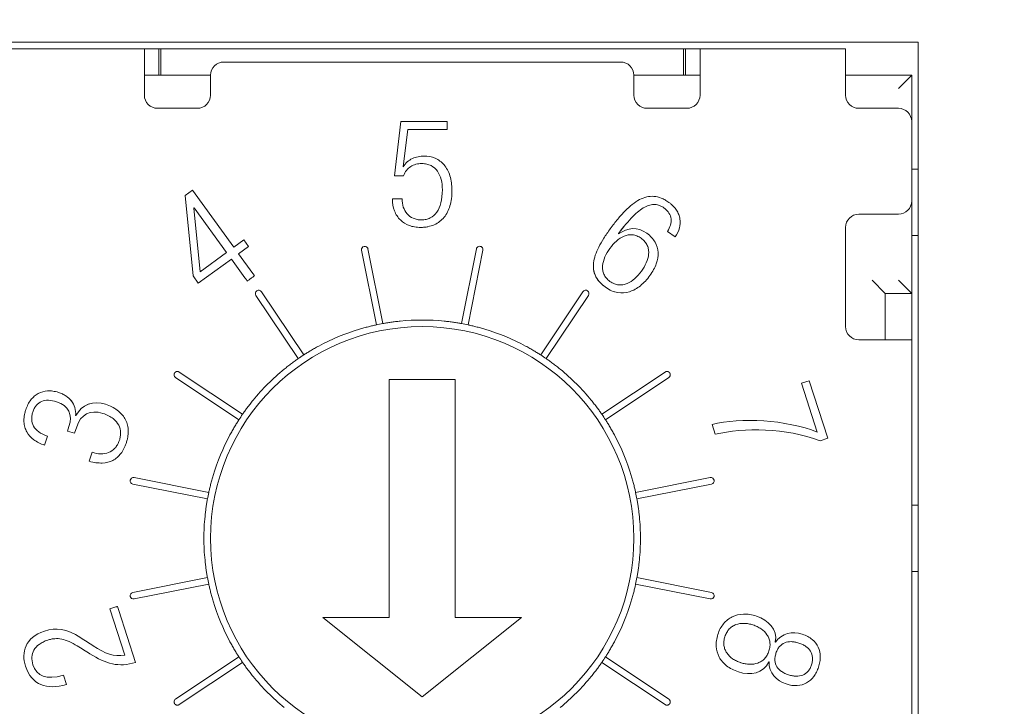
# Model space of a CAD drawing. Header units: millimetres. Extents: x 2293 to 4250, y -591 to 894.
# Tile 51 of 117: x 3457.06 to 3464.5, y 720.56 to 725.75. Entities that reach past the tile are written whole.
import ezdxf

# ---------------------------------------------------------------- set-up
doc = ezdxf.new("R2010")
doc.units = ezdxf.units.MM
doc.header["$PDSIZE"] = -1
doc.layers.add('1', color=7, linetype='Continuous', lineweight=13)
doc.dimstyles.new('ISO-25', dxfattribs={"dimtxt": 2.5, "dimasz": 2.5, "dimexe": 1.25, "dimexo": 0.625, "dimtad": 1, "dimtxsty": 'Standard', "dimcen": 2.5, "dimadec": 0, "dimazin": 0, "dimtfac": 1, "dimtmove": 0, "dimatfit": 3, "dimfxl": 1, "dimarcsym": 0})

# ---------------------------------------------------------------- blocks, each defined once
blk = doc.blocks.new('*D69')
at = {"color": 0, "lineweight": -2}
for p, q in [((3600.8544, 737.0822), (3424.0121, 737.0822)), ((3426.0121, 733.0022), (3426.0121, 722.8562)), ((3426.0121, 706.1622), (3426.0121, 716.3082)), ((3435.1544, 702.0822), (3424.0121, 702.0822))]:
    blk.add_line(p, q, dxfattribs=at)
at = {"color": 0}
for points in [[(3426.6921, 733.0022), (3425.3321, 733.0022), (3426.0121, 737.0822)], [(3425.3321, 706.1622), (3426.6921, 706.1622), (3426.0121, 702.0822)]]:
    blk.add_solid(points, dxfattribs=at)
at = {"layer": 'Defpoints', "color": 0}
for p in [(3426.0121, 737.0822), (3600.8544, 737.0822), (3435.1544, 702.0822)]:
    blk.add_point(p, dxfattribs=at)
at = {"color": 0, "insert": (3426.0121, 719.5822), "char_height": 3.5, "attachment_point": 5}
blk.add_mtext('(35)', dxfattribs=at)
blk = doc.blocks.new('*D70')
at = {"color": 0, "lineweight": -2}
for p, q in [((3600.8544, 737.0822), (3600.8544, 655.9329)), ((3435.1544, 702.0822), (3435.1544, 655.9329)), ((3439.2344, 657.9329), (3596.7744, 657.9329))]:
    blk.add_line(p, q, dxfattribs=at)
at = {"color": 0}
for points in [[(3439.2344, 658.6129), (3439.2344, 657.2529), (3435.1544, 657.9329)], [(3596.7744, 657.2529), (3596.7744, 658.6129), (3600.8544, 657.9329)]]:
    blk.add_solid(points, dxfattribs=at)
at = {"layer": 'Defpoints', "color": 0}
for p in [(3600.8544, 737.0822), (3435.1544, 702.0822), (3600.8544, 657.9329)]:
    blk.add_point(p, dxfattribs=at)
at = {"color": 0, "insert": (3518.0044, 661.4985), "char_height": 3.5, "attachment_point": 5}
blk.add_mtext('(165,7)', dxfattribs=at)

msp = doc.modelspace()

# ---------------------------------------------------------------- linework, layer by layer
at = {"layer": '1', "color": 7, "linetype": 'Continuous', "lineweight": 18}
for p, q in [((3456.3544, 725.5822), (3463.8544, 725.5822)), ((3463.8544, 725.5822), (3463.8544, 718.0822)), ((3458.0044, 725.5322), (3456.9044, 725.5322)), ((3458.0044, 725.5322), (3458.1044, 725.5322)), ((3458.0044, 725.5322), (3458.0044, 725.2322)), ((3458.1044, 725.5322), (3458.1134, 725.5322)), ((3458.1134, 725.5322), (3462.0954, 725.5322)), ((3458.1294, 725.3322), (3458.1294, 725.5322)), ((3462.0794, 725.5322), (3458.1294, 725.5322)), ((3462.0794, 725.5322), (3462.0794, 725.3322)), ((3462.0954, 725.5322), (3462.1044, 725.5322)), ((3462.1044, 725.5322), (3462.2044, 725.5322)), ((3463.3044, 725.5322), (3462.2044, 725.5322)), ((3462.2044, 725.2322), (3462.2044, 725.5322)), ((3463.3044, 725.5322), (3463.3044, 725.2322)), ((3458.6044, 725.4322), (3461.6044, 725.4322)), ((3458.5045, 725.3322), (3458.0044, 725.3322)), ((3458.5044, 725.1822), (3458.5044, 725.3322)), ((3462.2044, 725.3322), (3461.7043, 725.3322)), ((3461.7044, 725.3322), (3461.7044, 725.1822)), ((3463.8044, 725.3322), (3463.3043, 725.3322)), ((3463.8044, 725.3322), (3463.7044, 725.2322)), ((3463.8044, 724.9822), (3463.8044, 725.3322)), ((3458.0044, 725.2322), (3458.0044, 725.1822)), ((3462.2044, 725.1822), (3462.2044, 725.2322)), ((3463.3044, 725.2322), (3463.3044, 725.1822)), ((3458.1044, 725.0822), (3458.4044, 725.0822)), ((3461.8044, 725.0822), (3462.1044, 725.0822)), ((3463.4044, 725.0822), (3463.7044, 725.0822)), ((3459.895, 724.5709), (3459.9418, 724.9822)), ((3459.9418, 724.9822), (3460.2923, 724.9822)), ((3460.2923, 724.9822), (3460.2923, 724.9214)), ((3463.8044, 724.3822), (3463.8044, 724.9822)), ((3459.9962, 724.9214), (3459.9607, 724.642)), ((3460.2923, 724.9214), (3459.9962, 724.9214)), ((3459.9607, 724.642), (3459.9633, 724.6398)), ((3463.8044, 724.6222), (3463.8544, 724.6222)), ((3459.9633, 724.5709), (3459.895, 724.5709)), ((3458.3125, 724.4239), (3458.3673, 724.4638)), ((3458.3673, 724.4638), (3458.681, 724.032)), ((3458.3723, 723.8163), (3458.3125, 724.4239)), ((3459.8794, 724.3992), (3459.952, 724.3992)), ((3463.8044, 723.6822), (3463.8044, 724.3822)), ((3458.3805, 724.3303), (3458.3783, 724.3288)), ((3458.3783, 724.3288), (3458.426, 723.8467)), ((3458.6262, 723.9922), (3458.3805, 724.3303)), ((3463.7044, 724.2822), (3463.4044, 724.2822)), ((3461.5885, 724.1368), (3461.5891, 724.133)), ((3462.0164, 724.1101), (3461.9585, 724.1521)), ((3463.3044, 724.1822), (3463.3044, 723.4322)), ((3458.681, 724.032), (3458.7568, 724.087)), ((3458.7568, 724.087), (3458.7925, 724.0378)), ((3463.8544, 724.1222), (3463.8044, 724.1222)), ((3458.426, 723.8467), (3458.6262, 723.9922)), ((3458.7925, 724.0378), (3458.7168, 723.9828)), ((3459.6458, 724.0096), (3459.758, 723.4454)), ((3459.8071, 723.4552), (3459.6948, 724.0193)), ((3460.514, 724.0193), (3460.4017, 723.4552)), ((3460.4508, 723.4454), (3460.563, 724.0096)), ((3458.6619, 723.943), (3458.4121, 723.7615)), ((3458.7651, 723.801), (3458.6619, 723.943)), ((3458.7168, 723.9828), (3458.8253, 723.8335)), ((3458.4121, 723.7615), (3458.3723, 723.8163)), ((3463.6044, 723.6822), (3463.5044, 723.7822)), ((3463.8044, 723.6822), (3463.7044, 723.7822)), ((3459.2086, 723.2179), (3458.889, 723.6961)), ((3461.3198, 723.6961), (3461.0002, 723.2179)), ((3458.8475, 723.6683), (3459.167, 723.1901)), ((3461.0418, 723.1901), (3461.3613, 723.6683)), ((3463.6044, 723.3321), (3463.6044, 723.6822)), ((3463.6044, 723.6822), (3463.8044, 723.6822)), ((3463.8044, 723.6822), (3463.8044, 723.3321)), ((3463.4044, 723.3322), (3463.5044, 723.3322)), ((3463.5044, 723.3322), (3463.8044, 723.3322)), ((3463.8044, 720.3322), (3463.8044, 723.3322)), ((3458.2405, 723.0476), (3458.7187, 722.728)), ((3458.7465, 722.7696), (3458.2683, 723.0891)), ((3459.8544, 721.2329), (3459.8544, 723.0315)), ((3459.8544, 723.0315), (3460.3544, 723.0315)), ((3460.3544, 723.0315), (3460.3544, 721.2329)), ((3461.9405, 723.0891), (3461.4623, 722.7696)), ((3461.4901, 722.728), (3461.9684, 723.0476)), ((3462.9707, 723.004), (3463.0295, 723.0231)), ((3463.0295, 723.0231), (3463.1709, 722.5881)), ((3463.0908, 722.6345), (3462.9707, 723.004)), ((3457.4849, 722.7602), (3457.4874, 722.7594)), ((3457.4233, 722.6426), (3457.4347, 722.6779)), ((3457.4929, 722.6752), (3457.4769, 722.6258)), ((3462.3198, 722.6188), (3462.2958, 722.6927)), ((3457.2721, 722.6043), (3457.2502, 722.5368)), ((3457.4769, 722.6258), (3457.4233, 722.6426)), ((3463.1709, 722.5881), (3463.1121, 722.569)), ((3457.5877, 722.4148), (3457.6096, 722.4824)), ((3458.4912, 722.1786), (3457.927, 722.2908)), ((3462.2818, 722.2908), (3461.7176, 722.1786)), ((3457.9173, 722.2418), (3458.4814, 722.1295)), ((3461.7274, 722.1295), (3462.2915, 722.2418)), ((3463.8044, 722.0822), (3463.8544, 722.0822)), ((3458.4814, 721.5349), (3457.9173, 721.4226)), ((3462.2915, 721.4226), (3461.7274, 721.5349)), ((3463.8544, 721.5822), (3463.8044, 721.5822)), ((3457.927, 721.3736), (3458.4912, 721.4858)), ((3461.7176, 721.4858), (3462.2818, 721.3736)), ((3457.7429, 721.2984), (3457.7895, 721.3136)), ((3457.8566, 720.9487), (3457.7429, 721.2984)), ((3457.8105, 721.2873), (3457.938, 720.8948)), ((3459.3544, 721.2329), (3459.8544, 721.2329)), ((3460.1044, 720.6329), (3459.3544, 721.2329)), ((3460.8544, 721.2329), (3460.1044, 720.6329)), ((3460.3544, 721.2329), (3460.8544, 721.2329)), ((3462.7731, 721.0486), (3462.7751, 721.048)), ((3458.7187, 720.9364), (3458.2405, 720.6168)), ((3461.9684, 720.6168), (3461.4901, 720.9364)), ((3458.2683, 720.5753), (3458.7465, 720.8948)), ((3461.4623, 720.8948), (3461.9405, 720.5753)), ((3462.7261, 720.8973), (3462.7241, 720.898)), ((3457.3925, 720.7968), (3457.4148, 720.7282))]:
    msp.add_line(p, q, dxfattribs=at)
at = {"layer": '1', "color": 92, "linetype": 'Continuous', "lineweight": 13}
for p, q in [((3456.9044, 725.5322), (3458.0044, 725.5322)), ((3458.1134, 725.5322), (3458.1134, 725.3322)), ((3462.0954, 725.5322), (3462.0954, 725.3322)), ((3462.2044, 725.5322), (3463.3044, 725.5322)), ((3463.6044, 723.6822), (3463.8044, 723.6822)), ((3463.8044, 720.3322), (3463.8044, 723.3322))]:
    msp.add_line(p, q, dxfattribs=at)
at = {"layer": '1', "color": 7, "linetype": 'Continuous', "lineweight": 18}
for centre, radius, start, end in [((3458.6044, 725.3322), 0.1, 90, 180), ((3461.6044, 725.3322), 0.1, 0, 90), ((3458.1044, 725.1822), 0.1, 180, 270), ((3458.4044, 725.1822), 0.1, 270, 0), ((3461.8044, 725.1822), 0.1, 180, 270), ((3462.1044, 725.1822), 0.1, 270, 0), ((3463.4044, 725.1822), 0.1, 180, 270), ((3463.7044, 724.9822), 0.1, 0, 90), ((3463.7044, 724.3822), 0.1, 270, 0), ((3463.4044, 724.1822), 0.1, 90, 180), ((3459.6703, 724.0144), 0.025, 11.25, 191.25), ((3460.5385, 724.0144), 0.025, 348.75, 168.75), ((3458.8683, 723.6822), 0.025, 33.75, 213.75), ((3461.3405, 723.6822), 0.025, 326.25, 146.25), ((3460.1044, 721.8322), 1.65, 84.22007, 95.77993), ((3460.1044, 721.8322), 1.6, 0, 180), ((3460.1044, 721.8322), 1.65, 106.72007, 118.27993), ((3460.1044, 721.8322), 1.65, 100.38185, 102.11815), ((3460.1044, 721.8322), 1.65, 77.88185, 79.61815), ((3460.1044, 721.8322), 1.65, 61.72007, 73.27993), ((3463.4044, 723.4322), 0.1, 180, 270), ((3460.1044, 721.8322), 1.65, 122.88185, 124.61815), ((3460.1044, 721.8322), 1.65, 55.38185, 57.11815), ((3460.1044, 721.8322), 1.65, 129.22007, 140.77993), ((3460.1044, 721.8322), 1.65, 39.22007, 50.77993), ((3458.2544, 723.0683), 0.025, 180, 236.25), ((3460.1044, 721.8322), 1.65, 145.38185, 147.11815), ((3460.1044, 721.8322), 1.65, 32.88185, 34.61815), ((3460.1044, 721.8322), 1.65, 151.72007, 163.27993), ((3460.1044, 721.8322), 1.65, 16.72007, 28.27993), ((3457.9222, 722.2663), 0.025, 78.75, 258.75), ((3462.2866, 722.2663), 0.025, 281.25, 101.25), ((3460.1044, 721.8322), 1.65, 167.88185, 169.61815), ((3460.1044, 721.8322), 1.65, 10.38185, 12.11815), ((3460.1044, 721.8322), 1.65, 174.22007, 180), ((3460.1044, 721.8322), 1.65, 0, 5.77993), ((3460.1044, 721.8322), 1.65, 180, 185.77993), ((3460.1044, 721.8322), 1.6, 180, 0), ((3460.1044, 721.8322), 1.65, 354.22007, 0), ((3460.1044, 721.8322), 1.65, 190.38185, 192.11815), ((3460.1044, 721.8322), 1.65, 347.88185, 349.61815), ((3457.9222, 721.3981), 0.025, 101.25, 281.25), ((3462.2866, 721.3981), 0.025, 258.75, 78.75), ((3460.1044, 721.8322), 1.65, 196.72007, 208.27993), ((3460.1044, 721.8322), 1.65, 331.72007, 343.27993), ((3460.1044, 721.8322), 1.65, 212.88185, 214.61815), ((3460.1044, 721.8322), 1.65, 325.38185, 327.11815), ((3460.1044, 721.8322), 1.65, 219.22007, 230.77993), ((3460.1044, 721.8322), 1.65, 309.22007, 320.77993), ((3458.2544, 720.5961), 0.025, 123.75, 180)]:
    msp.add_arc(centre, radius, start, end, dxfattribs=at)
for points, knots in [([(3459.8794, 724.3992), (3459.8794, 724.3643), (3459.8905, 724.3023), (3459.9356, 724.234), (3459.9925, 724.1989), (3460.0467, 724.1846), (3460.0865, 724.1815), (3460.121, 724.1831), (3460.1565, 724.1883), (3460.1967, 724.2009), (3460.2374, 724.2252), (3460.2709, 724.2577), (3460.297, 724.2978), (3460.3157, 724.3445), (3460.325, 724.3884), (3460.3288, 724.426), (3460.3298, 724.4569), (3460.3287, 724.4885), (3460.3247, 724.5286), (3460.3149, 724.5738), (3460.2961, 724.6194), (3460.2624, 724.669), (3460.206, 724.7101), (3460.135, 724.7239), (3460.073, 724.7183), (3460.0144, 724.6996), (3459.9784, 724.6691), (3459.9633, 724.6398)], [0, 0, 0, 0, 0.057174, 0.114348, 0.171523, 0.20011, 0.228697, 0.246923, 0.265149, 0.3016, 0.338052, 0.374504, 0.410955, 0.447407, 0.483859, 0.502085, 0.52031, 0.540623, 0.560935, 0.60156, 0.642184, 0.682809, 0.764058, 0.845307, 0.88398, 0.922654, 1, 1, 1, 1]), ([(3459.9633, 724.6398), (3459.9784, 724.6691), (3460.0144, 724.6996), (3460.073, 724.7183), (3460.135, 724.7239), (3460.206, 724.7101), (3460.2624, 724.669), (3460.2961, 724.6194), (3460.3149, 724.5738), (3460.3247, 724.5286), (3460.3287, 724.4885), (3460.3298, 724.4569), (3460.3288, 724.426), (3460.325, 724.3884), (3460.3157, 724.3445), (3460.297, 724.2978), (3460.2709, 724.2577), (3460.2374, 724.2252), (3460.1967, 724.2009), (3460.1565, 724.1883), (3460.121, 724.1831), (3460.0865, 724.1815), (3460.0467, 724.1846), (3459.9925, 724.1989), (3459.9356, 724.234), (3459.8905, 724.3023), (3459.8794, 724.3643), (3459.8794, 724.3992)], [0, 0, 0, 0, 0.077346, 0.11602, 0.154693, 0.235942, 0.317191, 0.357816, 0.39844, 0.439065, 0.459377, 0.47969, 0.497915, 0.516141, 0.552593, 0.589045, 0.625496, 0.661948, 0.6984, 0.734851, 0.753077, 0.771303, 0.79989, 0.828477, 0.885652, 0.942826, 1, 1, 1, 1]), ([(3459.9633, 724.5709), (3459.9747, 724.6035), (3460.0037, 724.6386), (3460.05, 724.6582), (3460.0787, 724.6637), (3460.1073, 724.6653), (3460.14, 724.6618), (3460.1827, 724.6466), (3460.2229, 724.6108), (3460.2508, 724.5471), (3460.2568, 724.4947), (3460.2568, 724.467)], [0, 0, 0, 0, 0.178914, 0.268371, 0.313099, 0.357827, 0.438099, 0.518371, 0.678914, 0.839457, 1, 1, 1, 1]), ([(3460.2568, 724.467), (3460.2568, 724.4947), (3460.2508, 724.5471), (3460.2229, 724.6108), (3460.1827, 724.6466), (3460.14, 724.6618), (3460.1073, 724.6653), (3460.0787, 724.6637), (3460.05, 724.6582), (3460.0037, 724.6386), (3459.9747, 724.6035), (3459.9633, 724.5709)], [0, 0, 0, 0, 0.160543, 0.321086, 0.481629, 0.561901, 0.642173, 0.686901, 0.731629, 0.821086, 1, 1, 1, 1]), ([(3460.2568, 724.467), (3460.2568, 724.4296), (3460.2491, 724.3636), (3460.2174, 724.2921), (3460.1758, 724.2558), (3460.1351, 724.2412), (3460.1, 724.2376), (3460.0652, 724.2409), (3460.0257, 724.2533), (3459.9869, 724.2824), (3459.9585, 724.3341), (3459.952, 724.3767), (3459.952, 724.3992)], [0, 0, 0, 0, 0.12465, 0.2493, 0.37395, 0.436275, 0.498599, 0.561275, 0.62395, 0.7493, 0.87465, 1, 1, 1, 1]), ([(3459.952, 724.3992), (3459.952, 724.3767), (3459.9585, 724.3341), (3459.9869, 724.2824), (3460.0257, 724.2533), (3460.0652, 724.2409), (3460.1, 724.2376), (3460.1351, 724.2412), (3460.1758, 724.2558), (3460.2174, 724.2921), (3460.2491, 724.3636), (3460.2568, 724.4296), (3460.2568, 724.467)], [0, 0, 0, 0, 0.12535, 0.2507, 0.37605, 0.438725, 0.501401, 0.563725, 0.62605, 0.7507, 0.87535, 1, 1, 1, 1]), ([(3462.0164, 724.1101), (3462.0315, 724.1322), (3462.0532, 724.1778), (3462.0571, 724.2354), (3462.0452, 724.2801), (3462.0284, 724.3124), (3462.0075, 724.338), (3461.9868, 724.3574), (3461.9656, 724.3741), (3461.9399, 724.3907), (3461.9025, 724.4086), (3461.8561, 724.4195), (3461.8014, 724.415), (3461.7471, 724.3944), (3461.6928, 724.3586), (3461.6382, 724.3092), (3461.5921, 724.2574), (3461.5548, 724.2105), (3461.5266, 724.1726), (3461.4999, 724.1348), (3461.4689, 724.0878), (3461.437, 724.0322), (3461.4108, 723.9708), (3461.3929, 723.8955), (3461.4045, 723.8126), (3461.4542, 723.7563), (3461.4902, 723.7301)], [0, 0, 0, 0, 0.062877, 0.125753, 0.157192, 0.18863, 0.220068, 0.235788, 0.251507, 0.275386, 0.299266, 0.347026, 0.394785, 0.442545, 0.490304, 0.538064, 0.585823, 0.609703, 0.633583, 0.656484, 0.679385, 0.725187, 0.770989, 0.816791, 0.908396, 1, 1, 1, 1]), ([(3461.4111, 723.8228), (3461.3992, 723.8513), (3461.3936, 723.8986), (3461.4108, 723.9708), (3461.437, 724.0322), (3461.4689, 724.0878), (3461.4999, 724.1348), (3461.5266, 724.1726), (3461.5548, 724.2105), (3461.5921, 724.2574), (3461.6382, 724.3092), (3461.6928, 724.3586), (3461.7471, 724.3944), (3461.8014, 724.415), (3461.8561, 724.4195), (3461.9025, 724.4086), (3461.9399, 724.3907), (3461.9656, 724.3741), (3461.9868, 724.3574), (3462.0075, 724.338), (3462.0284, 724.3124), (3462.0452, 724.2801), (3462.0571, 724.2354), (3462.0532, 724.1778), (3462.0315, 724.1322), (3462.0164, 724.1101), (3462.0164, 724.1101)], [0, 0, 0, 0, 0.093274, 0.14412, 0.194965, 0.24581, 0.271233, 0.296656, 0.323165, 0.349674, 0.402692, 0.45571, 0.508728, 0.561746, 0.614764, 0.667783, 0.694292, 0.720801, 0.738251, 0.755701, 0.790601, 0.8255, 0.8604, 0.9302, 0.999991, 1, 1, 1, 1]), ([(3461.5885, 724.1367), (3461.6276, 724.1889), (3461.6986, 724.2731), (3461.7732, 724.3319), (3461.8267, 724.3532), (3461.8641, 724.357), (3461.8937, 724.3503), (3461.9164, 724.3396), (3461.936, 724.327), (3461.9553, 724.3103), (3461.9759, 724.2838), (3461.9888, 724.2471), (3461.9843, 724.2), (3461.969, 724.1679), (3461.9585, 724.1521)], [0, 0, 0, 0, 0.146067, 0.292135, 0.365169, 0.438202, 0.511236, 0.547753, 0.58427, 0.636236, 0.688202, 0.792135, 0.896067, 1, 1, 1, 1]), ([(3461.9585, 724.1521), (3461.969, 724.1679), (3461.9843, 724.2), (3461.9888, 724.2471), (3461.9759, 724.2838), (3461.9553, 724.3103), (3461.936, 724.327), (3461.9164, 724.3396), (3461.8937, 724.3503), (3461.8641, 724.357), (3461.8266, 724.3532), (3461.7732, 724.3319), (3461.6985, 724.2731), (3461.6277, 724.189), (3461.5886, 724.1369)], [0, 0, 0, 0, 0.103933, 0.207865, 0.311798, 0.363764, 0.41573, 0.452247, 0.488764, 0.561798, 0.634831, 0.707865, 0.853933, 1, 1, 1, 1]), ([(3461.4902, 723.7301), (3461.5208, 723.7079), (3461.5825, 723.6817), (3461.6723, 723.6895), (3461.7417, 723.7288), (3461.7916, 723.7755), (3461.8263, 723.8178), (3461.8551, 723.8629), (3461.8816, 723.9216), (3461.8936, 723.9935), (3461.871, 724.0727), (3461.8296, 724.1181), (3461.8018, 724.1383)], [0, 0, 0, 0, 0.125903, 0.251805, 0.377708, 0.440659, 0.50361, 0.565659, 0.627708, 0.751805, 0.875903, 1, 1, 1, 1]), ([(3461.8018, 724.1383), (3461.8018, 724.1383), (3461.8296, 724.1181), (3461.871, 724.0727), (3461.8936, 723.9935), (3461.8816, 723.9216), (3461.8551, 723.8629), (3461.8263, 723.8178), (3461.7916, 723.7755), (3461.7417, 723.7288), (3461.6723, 723.6895), (3461.5826, 723.6817), (3461.521, 723.7078), (3461.4904, 723.73)], [0, 0, 0, 0, 0.000013, 0.124134, 0.248268, 0.372401, 0.434468, 0.496535, 0.559505, 0.622475, 0.748414, 0.874354, 1, 1, 1, 1]), ([(3461.5891, 724.133), (3461.5891, 724.133), (3461.6573, 724.1837), (3461.7332, 724.1881), (3461.8018, 724.1383), (3461.8018, 724.1383)], [0, 0, 0, 0, 0.000038, 0.999957, 1, 1, 1, 1]), ([(3461.5226, 724.0235), (3461.5375, 724.0439), (3461.5711, 724.0819), (3461.6202, 724.1143), (3461.6621, 724.1265), (3461.6944, 724.1277), (3461.7218, 724.1211), (3461.7436, 724.1108), (3461.7604, 724.1001), (3461.7758, 724.0874), (3461.7925, 724.0697), (3461.8073, 724.0457), (3461.8162, 724.0145), (3461.8174, 723.971), (3461.8016, 723.9145), (3461.7758, 723.8708), (3461.7609, 723.8504)], [0, 0, 0, 0, 0.12439, 0.24878, 0.310976, 0.373171, 0.435366, 0.466463, 0.497561, 0.528963, 0.560366, 0.623171, 0.685976, 0.74878, 0.87439, 1, 1, 1, 1]), ([(3461.7609, 723.8504), (3461.7758, 723.8708), (3461.8016, 723.9145), (3461.8174, 723.971), (3461.8162, 724.0145), (3461.8073, 724.0457), (3461.7925, 724.0697), (3461.7758, 724.0874), (3461.7604, 724.1001), (3461.7436, 724.1108), (3461.7218, 724.1211), (3461.6944, 724.1277), (3461.6621, 724.1265), (3461.6202, 724.1143), (3461.5711, 724.0819), (3461.5375, 724.0439), (3461.5226, 724.0235)], [0, 0, 0, 0, 0.12561, 0.25122, 0.314024, 0.376829, 0.439634, 0.471037, 0.502439, 0.533537, 0.564634, 0.626829, 0.689024, 0.75122, 0.87561, 1, 1, 1, 1]), ([(3461.7609, 723.8504), (3461.7461, 723.8299), (3461.7126, 723.7919), (3461.6638, 723.7596), (3461.6221, 723.7474), (3461.5898, 723.7462), (3461.5623, 723.753), (3461.5404, 723.7634), (3461.5236, 723.7741), (3461.5082, 723.7868), (3461.4916, 723.8043), (3461.4768, 723.8283), (3461.468, 723.8594), (3461.4666, 723.9029), (3461.4821, 723.9594), (3461.5078, 724.0031), (3461.5226, 724.0235)], [0, 0, 0, 0, 0.12561, 0.25122, 0.314024, 0.376829, 0.439634, 0.471037, 0.502439, 0.533537, 0.564634, 0.626829, 0.689024, 0.75122, 0.87561, 1, 1, 1, 1]), ([(3461.5226, 724.0235), (3461.5078, 724.0031), (3461.4821, 723.9594), (3461.4666, 723.9029), (3461.468, 723.8594), (3461.4768, 723.8283), (3461.4916, 723.8043), (3461.5082, 723.7868), (3461.5236, 723.7741), (3461.5404, 723.7634), (3461.5623, 723.753), (3461.5898, 723.7462), (3461.6221, 723.7474), (3461.6638, 723.7596), (3461.7126, 723.7919), (3461.7461, 723.8299), (3461.7609, 723.8504)], [0, 0, 0, 0, 0.12439, 0.24878, 0.310976, 0.373171, 0.435366, 0.466463, 0.497561, 0.528963, 0.560366, 0.623171, 0.685976, 0.74878, 0.87439, 1, 1, 1, 1]), ([(3461.4904, 723.73), (3461.482, 723.736), (3461.4739, 723.7425), (3461.4585, 723.7561), (3461.4512, 723.7633), (3461.4376, 723.7786), (3461.4314, 723.7866), (3461.4201, 723.8039), (3461.4152, 723.8132), (3461.4111, 723.8228)], [0, 0, 0, 0, 0.25, 0.25, 0.5, 0.5, 0.75, 0.75, 1, 1, 1, 1]), ([(3459.9382, 723.4738), (3459.9261, 723.4726), (3459.9142, 723.4712), (3459.8966, 723.4691), (3459.8908, 723.4683), (3459.8793, 723.4668), (3459.8736, 723.466), (3459.8567, 723.4635), (3459.846, 723.4619), (3459.8257, 723.4585), (3459.816, 723.4568), (3459.8071, 723.4552)], [0, 0, 0, 0, 0.25, 0.25, 0.375, 0.375, 0.5, 0.5, 0.75, 0.75, 1, 1, 1, 1]), ([(3460.4017, 723.4552), (3460.3928, 723.4568), (3460.3832, 723.4585), (3460.368, 723.461), (3460.3628, 723.4619), (3460.352, 723.4635), (3460.3465, 723.4643), (3460.3296, 723.4668), (3460.3182, 723.4683), (3460.2947, 723.4712), (3460.2827, 723.4726), (3460.2706, 723.4738)], [0, 0, 0, 0, 0.25, 0.25, 0.375, 0.375, 0.5, 0.5, 0.75, 0.75, 1, 1, 1, 1]), ([(3459.758, 723.4454), (3459.7491, 723.4435), (3459.7396, 723.4414), (3459.7246, 723.4379), (3459.7194, 723.4367), (3459.7089, 723.4341), (3459.7035, 723.4328), (3459.687, 723.4286), (3459.6758, 723.4256), (3459.653, 723.4193), (3459.6414, 723.4159), (3459.6297, 723.4124)], [0, 0, 0, 0, 0.25, 0.25, 0.375, 0.375, 0.5, 0.5, 0.75, 0.75, 1, 1, 1, 1]), ([(3460.5791, 723.4124), (3460.5674, 723.4159), (3460.5559, 723.4193), (3460.5389, 723.424), (3460.5332, 723.4255), (3460.522, 723.4285), (3460.5163, 723.43), (3460.4999, 723.4341), (3460.4893, 723.4367), (3460.4693, 723.4414), (3460.4597, 723.4435), (3460.4508, 723.4454)], [0, 0, 0, 0, 0.25, 0.25, 0.375, 0.375, 0.5, 0.5, 0.75, 0.75, 1, 1, 1, 1]), ([(3459.3227, 723.2853), (3459.3119, 723.2795), (3459.3015, 723.2737), (3459.286, 723.265), (3459.281, 723.262), (3459.2709, 723.2562), (3459.2659, 723.2533), (3459.2513, 723.2446), (3459.242, 723.2389), (3459.2246, 723.2281), (3459.2163, 723.2228), (3459.2086, 723.2179)], [0, 0, 0, 0, 0.25, 0.25, 0.375, 0.375, 0.5, 0.5, 0.75, 0.75, 1, 1, 1, 1]), ([(3461.0002, 723.2179), (3460.9925, 723.2228), (3460.9843, 723.228), (3460.9712, 723.2362), (3460.9667, 723.2389), (3460.9575, 723.2446), (3460.9527, 723.2475), (3460.938, 723.2562), (3460.928, 723.262), (3460.9075, 723.2736), (3460.8969, 723.2795), (3460.8861, 723.2853)], [0, 0, 0, 0, 0.25, 0.25, 0.375, 0.375, 0.5, 0.5, 0.75, 0.75, 1, 1, 1, 1]), ([(3459.167, 723.1901), (3459.1595, 723.1849), (3459.1516, 723.1793), (3459.139, 723.1703), (3459.1347, 723.1672), (3459.126, 723.1608), (3459.1215, 723.1575), (3459.1078, 723.1473), (3459.0986, 723.1403), (3459.08, 723.1257), (3459.0705, 723.1182), (3459.0611, 723.1105)], [0, 0, 0, 0, 0.25, 0.25, 0.375, 0.375, 0.5, 0.5, 0.75, 0.75, 1, 1, 1, 1]), ([(3461.1477, 723.1105), (3461.1383, 723.1182), (3461.1289, 723.1257), (3461.1149, 723.1366), (3461.1103, 723.1401), (3461.1011, 723.1472), (3461.0964, 723.1507), (3461.0828, 723.1609), (3461.0741, 723.1672), (3461.0573, 723.1792), (3461.0493, 723.1849), (3461.0418, 723.1901)], [0, 0, 0, 0, 0.25, 0.25, 0.375, 0.375, 0.5, 0.5, 0.75, 0.75, 1, 1, 1, 1]), ([(3457.4849, 722.7602), (3457.4865, 722.782), (3457.4823, 722.8222), (3457.4564, 722.872), (3457.4207, 722.9041), (3457.3854, 722.9238), (3457.3512, 722.9372), (3457.3123, 722.9462), (3457.2593, 722.9483), (3457.2117, 722.9348), (3457.1715, 722.9069), (3457.1454, 722.8791), (3457.1238, 722.8451), (3457.1093, 722.8099), (3457.1007, 722.7791), (3457.0947, 722.748), (3457.0929, 722.7113), (3457.0995, 722.6713), (3457.1194, 722.6233), (3457.164, 722.5741), (3457.2187, 722.547), (3457.2502, 722.5368)], [0, 0, 0, 0, 0.062881, 0.125762, 0.188643, 0.220084, 0.251524, 0.29516, 0.338796, 0.426067, 0.469703, 0.513338, 0.556974, 0.60061, 0.625572, 0.650534, 0.700457, 0.750381, 0.800305, 0.900152, 1, 1, 1, 1]), ([(3457.2502, 722.5368), (3457.2187, 722.547), (3457.164, 722.5741), (3457.1194, 722.6233), (3457.0995, 722.6713), (3457.0929, 722.7113), (3457.0947, 722.748), (3457.1007, 722.7791), (3457.1093, 722.8099), (3457.1238, 722.8451), (3457.1454, 722.8791), (3457.1715, 722.9069), (3457.2117, 722.9348), (3457.2593, 722.9483), (3457.3123, 722.9462), (3457.3512, 722.9372), (3457.3854, 722.9238), (3457.4207, 722.9041), (3457.4564, 722.8719), (3457.4823, 722.8222), (3457.4865, 722.7818), (3457.4849, 722.7601)], [0, 0, 0, 0, 0.099848, 0.199695, 0.249619, 0.299543, 0.349466, 0.374428, 0.39939, 0.443026, 0.486662, 0.530297, 0.573933, 0.661204, 0.70484, 0.748476, 0.779916, 0.811357, 0.874238, 0.937119, 1, 1, 1, 1]), ([(3457.2721, 722.6043), (3457.2457, 722.6131), (3457.2024, 722.6352), (3457.1636, 722.6788), (3457.1516, 722.7215), (3457.1532, 722.7579), (3457.1603, 722.7875), (3457.172, 722.8154), (3457.1924, 722.8454), (3457.2261, 722.8701), (3457.2782, 722.879), (3457.3195, 722.8713), (3457.3415, 722.8642)], [0, 0, 0, 0, 0.120607, 0.241214, 0.361821, 0.422125, 0.482428, 0.547125, 0.611821, 0.741214, 0.870607, 1, 1, 1, 1]), ([(3457.3415, 722.8642), (3457.3195, 722.8713), (3457.2782, 722.879), (3457.2261, 722.8701), (3457.1924, 722.8454), (3457.172, 722.8154), (3457.1603, 722.7875), (3457.1532, 722.7579), (3457.1516, 722.7215), (3457.1636, 722.6788), (3457.2024, 722.6352), (3457.2457, 722.6131), (3457.2721, 722.6043)], [0, 0, 0, 0, 0.129393, 0.258786, 0.388179, 0.452875, 0.517572, 0.577875, 0.638179, 0.758786, 0.879393, 1, 1, 1, 1]), ([(3457.4875, 722.7595), (3457.5311, 722.8439), (3457.6186, 722.875), (3457.7113, 722.8449), (3457.7113, 722.8449)], [0, 0, 0, 0, 0.999963, 1, 1, 1, 1]), ([(3458.8261, 722.8755), (3458.8184, 722.8661), (3458.8109, 722.8567), (3458.8, 722.8427), (3458.7965, 722.8381), (3458.7894, 722.8288), (3458.7859, 722.8242), (3458.7757, 722.8106), (3458.7693, 722.8019), (3458.7574, 722.7851), (3458.7517, 722.7771), (3458.7465, 722.7696)], [0, 0, 0, 0, 0.25, 0.25, 0.375, 0.375, 0.5, 0.5, 0.75, 0.75, 1, 1, 1, 1]), ([(3461.4623, 722.7696), (3461.4571, 722.7771), (3461.4515, 722.785), (3461.4425, 722.7976), (3461.4394, 722.8019), (3461.433, 722.8106), (3461.4297, 722.8151), (3461.4195, 722.8288), (3461.4125, 722.838), (3461.3979, 722.8566), (3461.3904, 722.8661), (3461.3827, 722.8755)], [0, 0, 0, 0, 0.25, 0.25, 0.375, 0.375, 0.5, 0.5, 0.75, 0.75, 1, 1, 1, 1]), ([(3457.5877, 722.4148), (3457.6232, 722.4047), (3457.6886, 722.3958), (3457.7553, 722.4125), (3457.7994, 722.4419), (3457.8276, 722.4718), (3457.8471, 722.5032), (3457.8602, 722.532), (3457.8691, 722.5564), (3457.8763, 722.5821), (3457.8825, 722.6155), (3457.884, 722.655), (3457.8762, 722.6984), (3457.8538, 722.7505), (3457.8044, 722.8043), (3457.7451, 722.8338), (3457.7113, 722.8449)], [0, 0, 0, 0, 0.12013, 0.24026, 0.300325, 0.36039, 0.420455, 0.450487, 0.480519, 0.512987, 0.545455, 0.61039, 0.675325, 0.74026, 0.87013, 1, 1, 1, 1]), ([(3457.7113, 722.8449), (3457.7451, 722.8338), (3457.8044, 722.8043), (3457.8538, 722.7505), (3457.8762, 722.6984), (3457.884, 722.655), (3457.8825, 722.6155), (3457.8763, 722.5821), (3457.8691, 722.5564), (3457.8602, 722.532), (3457.8471, 722.5032), (3457.8276, 722.4718), (3457.7994, 722.4419), (3457.7553, 722.4125), (3457.6886, 722.3958), (3457.6232, 722.4047), (3457.5877, 722.4148)], [0, 0, 0, 0, 0.12987, 0.25974, 0.324675, 0.38961, 0.454545, 0.487013, 0.519481, 0.549513, 0.579545, 0.63961, 0.699675, 0.75974, 0.87987, 1, 1, 1, 1]), ([(3457.6912, 722.7762), (3457.7229, 722.7659), (3457.7733, 722.7397), (3457.8151, 722.6888), (3457.8261, 722.6409), (3457.8235, 722.602), (3457.8156, 722.5698), (3457.802, 722.5387), (3457.7768, 722.5038), (3457.7356, 722.4763), (3457.6755, 722.4672), (3457.6317, 722.4752), (3457.6096, 722.4824)], [0, 0, 0, 0, 0.10942, 0.218841, 0.328261, 0.382971, 0.437681, 0.507971, 0.578261, 0.718841, 0.85942, 1, 1, 1, 1]), ([(3457.6096, 722.4824), (3457.6317, 722.4752), (3457.6755, 722.4672), (3457.7356, 722.4763), (3457.7768, 722.5038), (3457.802, 722.5387), (3457.8156, 722.5698), (3457.8235, 722.602), (3457.8261, 722.6409), (3457.8151, 722.6888), (3457.7733, 722.7397), (3457.7229, 722.7659), (3457.6912, 722.7762)], [0, 0, 0, 0, 0.14058, 0.281159, 0.421739, 0.492029, 0.562319, 0.617029, 0.671739, 0.781159, 0.89058, 1, 1, 1, 1]), ([(3458.7187, 722.728), (3458.7138, 722.7203), (3458.7086, 722.7121), (3458.7004, 722.699), (3458.6977, 722.6945), (3458.692, 722.6853), (3458.6891, 722.6805), (3458.6804, 722.6658), (3458.6746, 722.6558), (3458.663, 722.6353), (3458.6571, 722.6247), (3458.6513, 722.6139)], [0, 0, 0, 0, 0.25, 0.25, 0.375, 0.375, 0.5, 0.5, 0.75, 0.75, 1, 1, 1, 1]), ([(3461.5575, 722.6139), (3461.5517, 722.6247), (3461.5459, 722.6351), (3461.5372, 722.6506), (3461.5343, 722.6556), (3461.5284, 722.6657), (3461.5255, 722.6707), (3461.5168, 722.6853), (3461.5112, 722.6945), (3461.5003, 722.712), (3461.495, 722.7203), (3461.4901, 722.728)], [0, 0, 0, 0, 0.25, 0.25, 0.375, 0.375, 0.5, 0.5, 0.75, 0.75, 1, 1, 1, 1]), ([(3458.5242, 722.3069), (3458.5207, 722.2952), (3458.5173, 722.2837), (3458.5126, 722.2667), (3458.5111, 722.261), (3458.5081, 722.2498), (3458.5066, 722.2441), (3458.5024, 722.2277), (3458.4999, 722.2171), (3458.4952, 722.1971), (3458.4931, 722.1875), (3458.4912, 722.1786)], [0, 0, 0, 0, 0.25, 0.25, 0.375, 0.375, 0.5, 0.5, 0.75, 0.75, 1, 1, 1, 1]), ([(3461.7176, 722.1786), (3461.7157, 722.1875), (3461.7136, 722.197), (3461.7101, 722.212), (3461.7089, 722.2171), (3461.7063, 722.2277), (3461.705, 722.2331), (3461.7008, 722.2496), (3461.6978, 722.2608), (3461.6915, 722.2836), (3461.6881, 722.2952), (3461.6846, 722.3069)], [0, 0, 0, 0, 0.25, 0.25, 0.375, 0.375, 0.5, 0.5, 0.75, 0.75, 1, 1, 1, 1]), ([(3458.4814, 722.1295), (3458.4798, 722.1206), (3458.4781, 722.111), (3458.4756, 722.0958), (3458.4747, 722.0906), (3458.4731, 722.0798), (3458.4722, 722.0743), (3458.4698, 722.0574), (3458.4683, 722.046), (3458.4654, 722.0225), (3458.464, 722.0105), (3458.4628, 721.9984)], [0, 0, 0, 0, 0.25, 0.25, 0.375, 0.375, 0.5, 0.5, 0.75, 0.75, 1, 1, 1, 1]), ([(3461.746, 721.9984), (3461.7448, 722.0105), (3461.7434, 722.0224), (3461.7413, 722.04), (3461.7405, 722.0458), (3461.739, 722.0573), (3461.7382, 722.063), (3461.7357, 722.0799), (3461.7341, 722.0906), (3461.7307, 722.1109), (3461.729, 722.1206), (3461.7274, 722.1295)], [0, 0, 0, 0, 0.25, 0.25, 0.375, 0.375, 0.5, 0.5, 0.75, 0.75, 1, 1, 1, 1]), ([(3458.4628, 721.666), (3458.464, 721.6539), (3458.4654, 721.642), (3458.4675, 721.6244), (3458.4683, 721.6186), (3458.4698, 721.6071), (3458.4706, 721.6014), (3458.4731, 721.5845), (3458.4747, 721.5738), (3458.4781, 721.5535), (3458.4798, 721.5438), (3458.4814, 721.5349)], [0, 0, 0, 0, 0.25, 0.25, 0.375, 0.375, 0.5, 0.5, 0.75, 0.75, 1, 1, 1, 1]), ([(3461.7274, 721.5349), (3461.729, 721.5438), (3461.7307, 721.5534), (3461.7332, 721.5686), (3461.7341, 721.5738), (3461.7357, 721.5846), (3461.7366, 721.5901), (3461.739, 721.6069), (3461.7405, 721.6184), (3461.7434, 721.6419), (3461.7448, 721.6539), (3461.746, 721.666)], [0, 0, 0, 0, 0.25, 0.25, 0.375, 0.375, 0.5, 0.5, 0.75, 0.75, 1, 1, 1, 1]), ([(3458.4912, 721.4858), (3458.4931, 721.4769), (3458.4952, 721.4674), (3458.4987, 721.4524), (3458.4999, 721.4472), (3458.5025, 721.4367), (3458.5038, 721.4313), (3458.508, 721.4148), (3458.511, 721.4036), (3458.5173, 721.3808), (3458.5207, 721.3692), (3458.5242, 721.3575)], [0, 0, 0, 0, 0.25, 0.25, 0.375, 0.375, 0.5, 0.5, 0.75, 0.75, 1, 1, 1, 1]), ([(3461.6846, 721.3575), (3461.6881, 721.3692), (3461.6915, 721.3807), (3461.6962, 721.3977), (3461.6977, 721.4034), (3461.7007, 721.4146), (3461.7022, 721.4202), (3461.7063, 721.4367), (3461.7089, 721.4472), (3461.7136, 721.4673), (3461.7157, 721.4769), (3461.7176, 721.4858)], [0, 0, 0, 0, 0.25, 0.25, 0.375, 0.375, 0.5, 0.5, 0.75, 0.75, 1, 1, 1, 1]), ([(3462.632, 721.2438), (3462.5969, 721.2552), (3462.5302, 721.265), (3462.4451, 721.2442), (3462.3897, 721.2001), (3462.3569, 721.151), (3462.338, 721.1063), (3462.327, 721.059), (3462.3246, 720.9998), (3462.3435, 720.9316), (3462.4003, 720.8651), (3462.46, 720.834), (3462.4952, 720.8225)], [0, 0, 0, 0, 0.124498, 0.248996, 0.373494, 0.435743, 0.497992, 0.560743, 0.623494, 0.748996, 0.874498, 1, 1, 1, 1]), ([(3462.4952, 720.8225), (3462.46, 720.834), (3462.4003, 720.8651), (3462.3435, 720.9316), (3462.3246, 720.9998), (3462.327, 721.059), (3462.338, 721.1063), (3462.3569, 721.151), (3462.3897, 721.2001), (3462.4451, 721.2442), (3462.5302, 721.265), (3462.5969, 721.2552), (3462.632, 721.2438)], [0, 0, 0, 0, 0.125502, 0.251004, 0.376506, 0.439257, 0.502008, 0.564257, 0.626506, 0.751004, 0.875502, 1, 1, 1, 1]), ([(3462.5162, 720.8909), (3462.5147, 720.8914), (3462.5021, 720.8954), (3462.479, 720.9046), (3462.4406, 720.9269), (3462.4105, 720.9564), (3462.3918, 720.992), (3462.3841, 721.0217), (3462.3835, 721.0536), (3462.3911, 721.0892), (3462.4058, 721.1225), (3462.4252, 721.148), (3462.4488, 721.1675), (3462.4849, 721.1852), (3462.5265, 721.1914), (3462.5706, 721.1869), (3462.5933, 721.1811), (3462.6044, 721.1775)], [0, 0, 0, 0, 0.008357, 0.070334, 0.132312, 0.256267, 0.318245, 0.380223, 0.442201, 0.504178, 0.566156, 0.628134, 0.690111, 0.752089, 0.876045, 0.938022, 1, 1, 1, 1]), ([(3462.6044, 721.1775), (3462.5933, 721.1811), (3462.5706, 721.1869), (3462.5265, 721.1914), (3462.4849, 721.1852), (3462.4488, 721.1675), (3462.4252, 721.148), (3462.4058, 721.1225), (3462.3911, 721.0892), (3462.3835, 721.0536), (3462.3841, 721.0217), (3462.3918, 720.992), (3462.4105, 720.9564), (3462.4406, 720.9269), (3462.4789, 720.9046), (3462.5021, 720.8954), (3462.5147, 720.8914), (3462.5162, 720.8909)], [0, 0, 0, 0, 0.061978, 0.123955, 0.247911, 0.309889, 0.371866, 0.433844, 0.495822, 0.557799, 0.619777, 0.681755, 0.743733, 0.867688, 0.929666, 0.991643, 1, 1, 1, 1]), ([(3462.6044, 721.1775), (3462.6157, 721.1739), (3462.6377, 721.1651), (3462.6765, 721.1426), (3462.7069, 721.1131), (3462.7258, 721.0774), (3462.7335, 721.0478), (3462.7342, 721.0158), (3462.7265, 720.9802), (3462.7118, 720.947), (3462.6925, 720.9215), (3462.6688, 720.902), (3462.6325, 720.8842), (3462.5906, 720.8782), (3462.5475, 720.8827), (3462.5261, 720.8879), (3462.5162, 720.8909)], [0, 0, 0, 0, 0.063022, 0.126045, 0.252089, 0.315111, 0.378134, 0.441156, 0.504178, 0.567201, 0.630223, 0.693245, 0.756267, 0.882312, 0.945334, 1, 1, 1, 1]), ([(3462.5162, 720.8909), (3462.526, 720.8879), (3462.5475, 720.8827), (3462.5906, 720.8782), (3462.6325, 720.8842), (3462.6688, 720.902), (3462.6925, 720.9215), (3462.7118, 720.947), (3462.7265, 720.9802), (3462.7342, 721.0158), (3462.7335, 721.0478), (3462.7258, 721.0774), (3462.7069, 721.1131), (3462.6765, 721.1426), (3462.6377, 721.1651), (3462.6157, 721.1739), (3462.6044, 721.1775)], [0, 0, 0, 0, 0.054666, 0.117688, 0.243733, 0.306755, 0.369777, 0.432799, 0.495822, 0.558844, 0.621866, 0.684889, 0.747911, 0.873955, 0.936978, 1, 1, 1, 1]), ([(3462.8544, 720.7314), (3462.8851, 720.7214), (3462.9422, 720.7138), (3463.0129, 720.7347), (3463.0582, 720.7756), (3463.0854, 720.8198), (3463.1013, 720.8589), (3463.1115, 720.8999), (3463.1154, 720.9517), (3463.1029, 721.0116), (3463.0581, 721.0704), (3463.0074, 721.0978), (3462.9767, 721.1078)], [0, 0, 0, 0, 0.125289, 0.250577, 0.375866, 0.43851, 0.501155, 0.56351, 0.625866, 0.750577, 0.875289, 1, 1, 1, 1]), ([(3462.9767, 721.1078), (3463.0074, 721.0978), (3463.0581, 721.0704), (3463.1029, 721.0116), (3463.1154, 720.9517), (3463.1115, 720.8999), (3463.1013, 720.8589), (3463.0854, 720.8198), (3463.0582, 720.7756), (3463.0129, 720.7347), (3462.9422, 720.7138), (3462.8851, 720.7214), (3462.8544, 720.7314)], [0, 0, 0, 0, 0.124711, 0.249423, 0.374134, 0.43649, 0.498845, 0.56149, 0.624134, 0.749423, 0.874711, 1, 1, 1, 1]), ([(3457.1621, 720.877), (3457.1557, 720.8967), (3457.1505, 720.9355), (3457.1661, 720.9885), (3457.1992, 721.0255), (3457.2375, 721.049), (3457.27, 721.0622), (3457.301, 721.0706), (3457.3358, 721.0755), (3457.3792, 721.0729), (3457.4341, 721.0548), (3457.4753, 721.0323), (3457.4977, 721.0183)], [0, 0, 0, 0, 0.145468, 0.290936, 0.436404, 0.509137, 0.581871, 0.634137, 0.686404, 0.790936, 0.895468, 1, 1, 1, 1]), ([(3457.4977, 721.0183), (3457.4753, 721.0323), (3457.4341, 721.0548), (3457.3792, 721.0729), (3457.3358, 721.0755), (3457.301, 721.0706), (3457.27, 721.0622), (3457.2375, 721.049), (3457.1992, 721.0255), (3457.1661, 720.9885), (3457.1505, 720.9355), (3457.1557, 720.8967), (3457.1621, 720.877)], [0, 0, 0, 0, 0.104532, 0.209064, 0.313596, 0.365863, 0.418129, 0.490863, 0.563596, 0.709064, 0.854532, 1, 1, 1, 1]), ([(3458.6513, 721.0505), (3458.6571, 721.0397), (3458.6629, 721.0292), (3458.6716, 721.0138), (3458.6745, 721.0088), (3458.6804, 720.9987), (3458.6833, 720.9937), (3458.692, 720.9791), (3458.6976, 720.9698), (3458.7085, 720.9524), (3458.7138, 720.9441), (3458.7187, 720.9364)], [0, 0, 0, 0, 0.25, 0.25, 0.375, 0.375, 0.5, 0.5, 0.75, 0.75, 1, 1, 1, 1]), ([(3461.4901, 720.9364), (3461.495, 720.9441), (3461.5002, 720.9523), (3461.5084, 720.9654), (3461.5111, 720.9699), (3461.5168, 720.9791), (3461.5197, 720.9839), (3461.5284, 720.9986), (3461.5342, 721.0086), (3461.5458, 721.0291), (3461.5517, 721.0397), (3461.5575, 721.0505)], [0, 0, 0, 0, 0.25, 0.25, 0.375, 0.375, 0.5, 0.5, 0.75, 0.75, 1, 1, 1, 1]), ([(3462.8735, 720.8004), (3462.8637, 720.8036), (3462.8445, 720.8112), (3462.8124, 720.8297), (3462.7827, 720.8598), (3462.7697, 720.8985), (3462.7706, 720.9341), (3462.7776, 720.9641), (3462.7896, 720.9925), (3462.8098, 721.0218), (3462.8431, 721.0457), (3462.8849, 721.0528), (3462.9218, 721.0491), (3462.9418, 721.044), (3462.9516, 721.0408)], [0, 0, 0, 0, 0.062695, 0.125389, 0.250779, 0.376168, 0.438863, 0.501558, 0.563863, 0.626168, 0.750779, 0.875389, 0.937695, 1, 1, 1, 1]), ([(3462.9516, 721.0408), (3462.9418, 721.044), (3462.9218, 721.0491), (3462.8849, 721.0528), (3462.8431, 721.0457), (3462.8098, 721.0218), (3462.7896, 720.9925), (3462.7776, 720.9641), (3462.7706, 720.9341), (3462.7697, 720.8985), (3462.7827, 720.8598), (3462.8124, 720.8297), (3462.8445, 720.8112), (3462.8637, 720.8036), (3462.8735, 720.8004)], [0, 0, 0, 0, 0.062305, 0.124611, 0.249221, 0.373832, 0.436137, 0.498442, 0.561137, 0.623832, 0.749221, 0.874611, 0.937305, 1, 1, 1, 1]), ([(3462.9516, 721.0408), (3462.9614, 721.0376), (3462.9805, 721.03), (3463.0128, 721.0112), (3463.0428, 720.9808), (3463.0559, 720.9418), (3463.0552, 720.9062), (3463.0483, 720.8761), (3463.0363, 720.8478), (3463.0159, 720.8186), (3462.9823, 720.7949), (3462.9403, 720.7882), (3462.9032, 720.7921), (3462.8833, 720.7973), (3462.8735, 720.8004)], [0, 0, 0, 0, 0.062305, 0.124611, 0.249221, 0.373832, 0.436137, 0.498442, 0.561137, 0.623832, 0.749221, 0.874611, 0.937305, 1, 1, 1, 1]), ([(3462.8735, 720.8004), (3462.8833, 720.7973), (3462.9032, 720.7921), (3462.9403, 720.7882), (3462.9823, 720.7949), (3463.0159, 720.8186), (3463.0363, 720.8478), (3463.0483, 720.8761), (3463.0552, 720.9062), (3463.0559, 720.9418), (3463.0428, 720.9808), (3463.0128, 721.0112), (3462.9805, 721.03), (3462.9614, 721.0376), (3462.9516, 721.0408)], [0, 0, 0, 0, 0.062695, 0.125389, 0.250779, 0.376168, 0.438863, 0.501558, 0.563863, 0.626168, 0.750779, 0.875389, 0.937695, 1, 1, 1, 1]), ([(3458.7465, 720.8948), (3458.7517, 720.8873), (3458.7573, 720.8794), (3458.7663, 720.8668), (3458.7694, 720.8625), (3458.7758, 720.8538), (3458.7791, 720.8493), (3458.7893, 720.8356), (3458.7963, 720.8264), (3458.8109, 720.8078), (3458.8184, 720.7983), (3458.8261, 720.7889)], [0, 0, 0, 0, 0.25, 0.25, 0.375, 0.375, 0.5, 0.5, 0.75, 0.75, 1, 1, 1, 1]), ([(3461.3827, 720.7889), (3461.3904, 720.7983), (3461.3979, 720.8077), (3461.4088, 720.8217), (3461.4123, 720.8263), (3461.4194, 720.8355), (3461.4229, 720.8402), (3461.4331, 720.8538), (3461.4394, 720.8625), (3461.4514, 720.8793), (3461.4571, 720.8873), (3461.4623, 720.8948)], [0, 0, 0, 0, 0.25, 0.25, 0.375, 0.375, 0.5, 0.5, 0.75, 0.75, 1, 1, 1, 1])]:
    msp.add_open_spline(points, degree=3, knots=knots, dxfattribs=at)
for points in [[(3461.8018, 724.1383), (3461.7332, 724.1881), (3461.6573, 724.1837), (3461.5891, 724.133)], [(3458.7827, 723.7767), (3458.7808, 723.7794), (3458.7769, 723.7848), (3458.771, 723.7929), (3458.7671, 723.7983), (3458.7651, 723.801)], [(3458.8376, 723.8166), (3458.8314, 723.8121), (3458.8191, 723.8031), (3458.8008, 723.7898), (3458.7887, 723.7811), (3458.7827, 723.7767)], [(3458.8253, 723.8335), (3458.8267, 723.8316), (3458.8295, 723.8277), (3458.8336, 723.8221), (3458.8362, 723.8184), (3458.8376, 723.8166)], [(3457.7113, 722.8449), (3457.6185, 722.875), (3457.531, 722.8438), (3457.4874, 722.7594)], [(3457.3415, 722.8642), (3457.4302, 722.8354), (3457.4639, 722.7676), (3457.4347, 722.6779)], [(3457.4347, 722.6779), (3457.4639, 722.7676), (3457.4302, 722.8354), (3457.3415, 722.8642)], [(3457.4929, 722.6752), (3457.523, 722.7679), (3457.5939, 722.8078), (3457.6912, 722.7762)], [(3457.6912, 722.7762), (3457.5939, 722.8078), (3457.523, 722.7679), (3457.4929, 722.6752)], [(3463.0908, 722.6345), (3462.8584, 722.7282), (3462.5104, 722.7492), (3462.2958, 722.6927)], [(3462.2958, 722.6927), (3462.5104, 722.7492), (3462.8584, 722.7282), (3463.0908, 722.6345)], [(3462.3198, 722.6188), (3462.5352, 722.6692), (3462.8536, 722.6685), (3463.1121, 722.569)], [(3463.1121, 722.569), (3462.8536, 722.6685), (3462.5352, 722.6692), (3462.3198, 722.6188)], [(3457.7895, 721.3136), (3457.7908, 721.314), (3457.7933, 721.3148), (3457.797, 721.316), (3457.7995, 721.3168), (3457.8008, 721.3172)], [(3457.8008, 721.3172), (3457.804, 721.3075), (3457.8072, 721.2976), (3457.8105, 721.2873)], [(3462.7731, 721.0486), (3462.7943, 721.1431), (3462.7187, 721.2156), (3462.632, 721.2438)], [(3462.632, 721.2438), (3462.7187, 721.2156), (3462.7943, 721.1431), (3462.7731, 721.0486)], [(3457.5234, 721.0805), (3457.4112, 721.1522), (3457.3396, 721.16), (3457.2484, 721.1304)], [(3457.2484, 721.1304), (3457.3396, 721.16), (3457.4112, 721.1522), (3457.5234, 721.0805)], [(3457.2484, 721.1304), (3457.103, 721.0831), (3457.0726, 720.9696), (3457.1062, 720.8662)], [(3457.1062, 720.8662), (3457.0726, 720.9696), (3457.103, 721.0831), (3457.2484, 721.1304)], [(3462.9767, 721.1078), (3462.9052, 721.1311), (3462.819, 721.1145), (3462.7751, 721.048)], [(3462.7751, 721.048), (3462.819, 721.1145), (3462.9052, 721.1311), (3462.9767, 721.1078)], [(3457.5929, 720.9587), (3457.5612, 720.9786), (3457.5295, 720.9985), (3457.4977, 721.0183)], [(3457.5234, 721.0805), (3457.555, 721.0602), (3457.5869, 721.0402), (3457.6184, 721.0196)], [(3457.8566, 720.9487), (3457.7727, 720.935), (3457.7089, 720.9607), (3457.6184, 721.0196)], [(3457.6184, 721.0196), (3457.7089, 720.9607), (3457.7727, 720.935), (3457.8566, 720.9487)], [(3457.5929, 720.9587), (3457.7121, 720.8841), (3457.8121, 720.8539), (3457.938, 720.8948)], [(3457.938, 720.8948), (3457.8121, 720.8539), (3457.7121, 720.8841), (3457.5929, 720.9587)], [(3457.1062, 720.8662), (3457.1527, 720.7229), (3457.2663, 720.6833), (3457.4148, 720.7282)], [(3457.4148, 720.7282), (3457.2663, 720.6833), (3457.1527, 720.7229), (3457.1062, 720.8662)], [(3457.3925, 720.7968), (3457.263, 720.7598), (3457.1904, 720.79), (3457.1621, 720.877)], [(3457.1621, 720.877), (3457.1904, 720.79), (3457.263, 720.7598), (3457.3925, 720.7968)], [(3462.4952, 720.8225), (3462.5818, 720.7944), (3462.6856, 720.8086), (3462.7241, 720.898)], [(3462.7241, 720.898), (3462.6856, 720.8086), (3462.5818, 720.7944), (3462.4952, 720.8225)], [(3462.7261, 720.8973), (3462.7219, 720.8157), (3462.7839, 720.7544), (3462.8544, 720.7314)], [(3462.8544, 720.7314), (3462.7839, 720.7544), (3462.7219, 720.8157), (3462.7261, 720.8973)]]:
    msp.add_open_spline(points, degree=3, dxfattribs=at)
for points, weights, knots in [([(3458.2683, 723.0891), (3458.2555, 723.0976), (3458.2414, 723.0939), (3458.2336, 723.0822), (3458.2309, 723.0783), (3458.2294, 723.0735), (3458.2294, 723.0683)], [1.10771707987, 0.951530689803, 1.04142999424, 1.37741499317, 1.24062880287, 1.14463048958, 1.08942005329], [0, 0, 0, 0, 0.710671, 0.710671, 0.710671, 1, 1, 1, 1]), ([(3461.9684, 723.0476), (3461.981, 723.0562), (3461.9829, 723.0707), (3461.9752, 723.0822), (3461.9674, 723.0939), (3461.9532, 723.0976), (3461.9405, 723.0891)], [1.106274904, 0.952089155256, 1.04246918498, 1.37741499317, 1.04142999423, 0.951530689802, 1.10771707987], [0, 0, 0, 0, 0.499226, 0.499226, 0.499226, 1, 1, 1, 1]), ([(3458.2294, 720.5961), (3458.2294, 720.5909), (3458.2309, 720.5861), (3458.2336, 720.5822), (3458.2414, 720.5705), (3458.2555, 720.5668), (3458.2683, 720.5753)], [1.08942005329, 1.14463048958, 1.24062880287, 1.37741499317, 1.04142999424, 0.951530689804, 1.10771707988], [0, 0, 0, 0, 0.289329, 0.289329, 0.289329, 1, 1, 1, 1]), ([(3461.9405, 720.5753), (3461.9532, 720.5668), (3461.9674, 720.5705), (3461.9752, 720.5822), (3461.9829, 720.5937), (3461.981, 720.6082), (3461.9684, 720.6168)], [1.10771707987, 0.951530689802, 1.04142999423, 1.37741499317, 1.04246918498, 0.952089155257, 1.106274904], [0, 0, 0, 0, 0.500774, 0.500774, 0.500774, 1, 1, 1, 1])]:
    msp.add_rational_spline(points, weights, degree=3, knots=knots, dxfattribs=at)

# ---------------------------------------------------------------- dimensions: what is measured, and where the dimension line sits
at = {"color": 1}
dim = msp.add_linear_dim(base=(3426.0121, 737.0822), p1=(3435.1544, 702.0822), p2=(3600.8544, 737.0822), angle=90, text='(<>)', dimstyle='ISO-25', override={"dimtxt": 3.5, "dimasz": 4.08, "dimexe": 2, "dimexo": 0, "dimgap": 1.524, "dimtih": 1, "dimtoh": 1, "dimdec": 0, "dimzin": 0, "dimtxsty": 'Standard', "dimadec": 2, "dimtzin": 0}, dxfattribs=at)
dim.commit()
dim.dimension.update_dxf_attribs({"geometry": '*D69', "text_midpoint": (3426.0121, 719.5822), "dimtype": 160})
dim = msp.add_linear_dim(base=(3600.8544, 657.9329), p1=(3435.1544, 702.0822), p2=(3600.8544, 737.0822), text='(<>)', dimstyle='ISO-25', override={"dimtxt": 3.5, "dimasz": 4.08, "dimexe": 2, "dimexo": 0, "dimgap": 1.524, "dimtih": 1, "dimtoh": 1, "dimdec": 1, "dimzin": 0, "dimtxsty": 'Standard', "dimadec": 2, "dimtzin": 0}, dxfattribs=at)
dim.commit()
dim.dimension.update_dxf_attribs({"geometry": '*D70', "text_midpoint": (3518.0044, 657.9329), "dimtype": 160})

doc.saveas('drawing.dxf')
